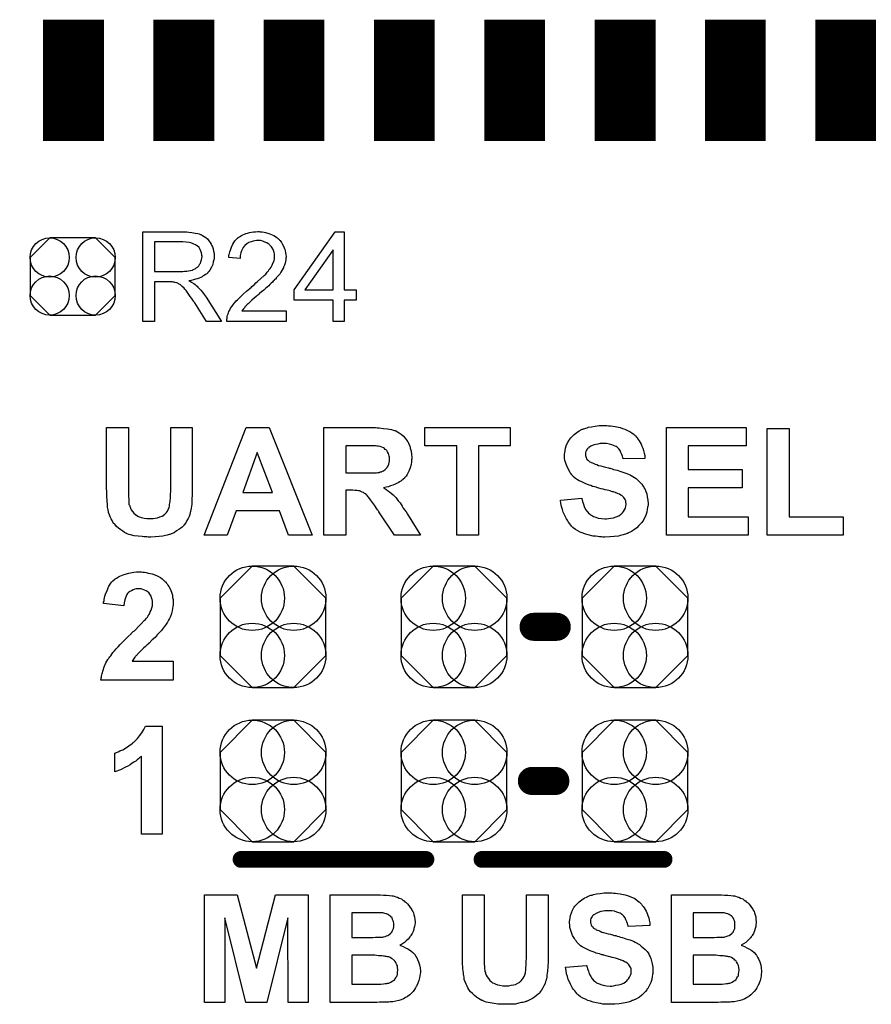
# Model space of a CAD drawing. Extents: x -0.07 to 0.95, y -0.15 to 2.1.
# Tile 16 of 25: x 0.29 to 0.6, y 1.03 to 1.38. Entities that reach past the tile are written whole.
import ezdxf

# ---------------------------------------------------------------- set-up
doc = ezdxf.new("R2010")
doc.units = 0
doc.layers.get('0').update_dxf_attribs({"linetype": 'CONTINUOUS'})
doc.layers.add('gto', color=2, linetype='CONTINUOUS')
doc.layers.add('gts', color=1, linetype='CONTINUOUS')

# ---------------------------------------------------------------- blocks, each defined once
blk = doc.blocks.new('D11')
at = {"const_width": 0.005}
blk.add_lwpolyline([(-0.0025, 0, 1), (0.0025, 0, 1)], format="xyb", close=True, dxfattribs=at)
blk = doc.blocks.new('D12')
at = {"const_width": 0.003}
blk.add_lwpolyline([(-0.0015, 0, 1), (0.0015, 0, 1)], format="xyb", close=True, dxfattribs=at)
blk = doc.blocks.new('D172')
blk.add_lwpolyline([(-0.0152, 0.0068), (-0.0152, -0.0068), (-0.0082, -0.0138), (0.0082, -0.0138), (0.0152, -0.0068), (0.0152, 0.0068), (0.0082, 0.0138), (-0.0082, 0.0138)], close=True)
for centre in [(-0.0082, 0.0068), (0.0082, 0.0068), (-0.0082, -0.0068), (0.0082, -0.0068)]:
    blk.add_circle(centre, 0.007)
blk = doc.blocks.new('D228')
blk.add_lwpolyline([(-0.0189, 0.0102), (-0.0189, -0.0102), (-0.0074, -0.0217), (0.0074, -0.0217), (0.0189, -0.0102), (0.0189, 0.0102), (0.0074, 0.0217), (-0.0074, 0.0217)], close=True)
for centre in [(-0.0074, 0.0102), (0.0074, 0.0102), (-0.0074, -0.0102), (0.0074, -0.0102)]:
    blk.add_circle(centre, 0.0115)
blk = doc.blocks.new('D239')
at = {"const_width": 0.0433}
blk.add_lwpolyline([(-0.01085, 0), (0.01085, 0)], dxfattribs=at)

msp = doc.modelspace()

# ---------------------------------------------------------------- linework, layer by layer
at = {"layer": 'gto', "color": 2}
for points in [[(0.3521, 1.3059), (0.3525, 1.3059), (0.3534, 1.3058), (0.3545, 1.3057), (0.3556, 1.3055), (0.3566, 1.3053), (0.3571, 1.3052), (0.3575, 1.305), (0.3576, 1.305), (0.3576, 1.305), (0.3579, 1.3049), (0.3583, 1.3047), (0.3588, 1.3043), (0.3594, 1.3039), (0.36, 1.3034), (0.3605, 1.3027), (0.3611, 1.302), (0.3611, 1.3019), (0.3611, 1.3019), (0.3613, 1.3016), (0.3615, 1.3012), (0.3618, 1.3006), (0.362, 1.2999), (0.3622, 1.299), (0.3624, 1.2982), (0.3624, 1.2972), (0.3624, 1.2971), (0.3624, 1.297), (0.3624, 1.2969), (0.3624, 1.2966), (0.3624, 1.2963), (0.3623, 1.296), (0.3621, 1.2952), (0.3619, 1.2943), (0.3615, 1.2933), (0.3609, 1.2923), (0.3606, 1.2919), (0.3602, 1.2914), (0.3601, 1.2914), (0.3601, 1.2913), (0.36, 1.2912), (0.3598, 1.291), (0.3595, 1.2909), (0.3593, 1.2907), (0.3589, 1.2904), (0.3585, 1.2902), (0.3581, 1.2899), (0.3576, 1.2897), (0.357, 1.2894), (0.3564, 1.2892), (0.3557, 1.289), (0.355, 1.2888), (0.3542, 1.2886), (0.3534, 1.2885), (0.3535, 1.2885), (0.3537, 1.2884), (0.354, 1.2882), (0.3543, 1.288), (0.3552, 1.2875), (0.3556, 1.2872), (0.3559, 1.2869), (0.356, 1.2868), (0.3563, 1.2866), (0.3566, 1.2862), (0.3571, 1.2857), (0.3576, 1.2851), (0.3582, 1.2844), (0.3588, 1.2836), (0.3595, 1.2826), (0.365, 1.2739), (0.3597, 1.2739), (0.3555, 1.2806), (0.3555, 1.2806), (0.3554, 1.2807), (0.3553, 1.2809), (0.3552, 1.2811), (0.3548, 1.2816), (0.3544, 1.2822), (0.3539, 1.2829), (0.3534, 1.2836), (0.3529, 1.2843), (0.3524, 1.285), (0.3524, 1.285), (0.3522, 1.2852), (0.352, 1.2855), (0.3517, 1.2858), (0.351, 1.2865), (0.3506, 1.2868), (0.3503, 1.2871), (0.3502, 1.2872), (0.3501, 1.2872), (0.3499, 1.2873), (0.3497, 1.2874), (0.3494, 1.2876), (0.3491, 1.2877), (0.3483, 1.2879), (0.3483, 1.2879), (0.3482, 1.288), (0.348, 1.288), (0.3478, 1.288), (0.3474, 1.2881), (0.3471, 1.2881), (0.3466, 1.2881), (0.3411, 1.2881), (0.3411, 1.2739), (0.3369, 1.2739), (0.3369, 1.3059), (0.3517, 1.3059), (0.3521, 1.3059)], [(0.3788, 1.306), (0.3792, 1.306), (0.3796, 1.3059), (0.3802, 1.3058), (0.3807, 1.3057), (0.3819, 1.3054), (0.3831, 1.3049), (0.3837, 1.3047), (0.3843, 1.3043), (0.3848, 1.3039), (0.3853, 1.3035), (0.3854, 1.3034), (0.3855, 1.3034), (0.3856, 1.3032), (0.3857, 1.303), (0.386, 1.3028), (0.3862, 1.3025), (0.3864, 1.3021), (0.3867, 1.3017), (0.3872, 1.3008), (0.3876, 1.2997), (0.3878, 1.2992), (0.3879, 1.2985), (0.388, 1.2979), (0.3881, 1.2972), (0.3881, 1.2971), (0.3881, 1.2969), (0.388, 1.2965), (0.388, 1.296), (0.3879, 1.2954), (0.3877, 1.2948), (0.3875, 1.2941), (0.3872, 1.2934), (0.3872, 1.2933), (0.3871, 1.2931), (0.3869, 1.2927), (0.3866, 1.2922), (0.3862, 1.2916), (0.3858, 1.2909), (0.3852, 1.2903), (0.3846, 1.2895), (0.3845, 1.2894), (0.3843, 1.2891), (0.384, 1.2889), (0.3838, 1.2886), (0.3835, 1.2884), (0.3832, 1.288), (0.3828, 1.2876), (0.3823, 1.2872), (0.3819, 1.2867), (0.3813, 1.2862), (0.3807, 1.2857), (0.3801, 1.2851), (0.3793, 1.2845), (0.3786, 1.2839), (0.3785, 1.2838), (0.3784, 1.2837), (0.3783, 1.2836), (0.378, 1.2834), (0.3777, 1.2831), (0.3774, 1.2829), (0.3767, 1.2823), (0.3759, 1.2816), (0.3752, 1.2809), (0.3745, 1.2803), (0.3742, 1.28), (0.374, 1.2798), (0.374, 1.2798), (0.3738, 1.2796), (0.3736, 1.2794), (0.3734, 1.2792), (0.3732, 1.2788), (0.3729, 1.2785), (0.3723, 1.2777), (0.3881, 1.2777), (0.3881, 1.2739), (0.3669, 1.2739), (0.3669, 1.274), (0.3669, 1.2742), (0.3669, 1.2745), (0.3669, 1.2748), (0.367, 1.2752), (0.3671, 1.2757), (0.3672, 1.2762), (0.3674, 1.2767), (0.3674, 1.2767), (0.3674, 1.2768), (0.3675, 1.277), (0.3677, 1.2775), (0.368, 1.278), (0.3683, 1.2787), (0.3688, 1.2794), (0.3693, 1.2801), (0.3699, 1.2809), (0.3699, 1.281), (0.37, 1.281), (0.3703, 1.2813), (0.3707, 1.2817), (0.3713, 1.2823), (0.372, 1.283), (0.3729, 1.2838), (0.3739, 1.2848), (0.3751, 1.2857), (0.3751, 1.2858), (0.3753, 1.2859), (0.3756, 1.2861), (0.3759, 1.2864), (0.3763, 1.2868), (0.3768, 1.2872), (0.3773, 1.2877), (0.3779, 1.2882), (0.3791, 1.2893), (0.3802, 1.2904), (0.3808, 1.2909), (0.3813, 1.2915), (0.3818, 1.292), (0.3821, 1.2925), (0.3821, 1.2926), (0.3822, 1.2926), (0.3823, 1.2927), (0.3824, 1.2929), (0.3827, 1.2934), (0.3831, 1.294), (0.3834, 1.2948), (0.3838, 1.2956), (0.3839, 1.2964), (0.384, 1.2973), (0.384, 1.2973), (0.384, 1.2974), (0.384, 1.2976), (0.3839, 1.2981), (0.3838, 1.2986), (0.3836, 1.2993), (0.3833, 1.2999), (0.3829, 1.3006), (0.3823, 1.3012), (0.3822, 1.3013), (0.382, 1.3015), (0.3817, 1.3017), (0.3812, 1.302), (0.3805, 1.3023), (0.3798, 1.3026), (0.3789, 1.3028), (0.3779, 1.3028), (0.3777, 1.3028), (0.3775, 1.3028), (0.3769, 1.3027), (0.3763, 1.3026), (0.3756, 1.3024), (0.3748, 1.3021), (0.3741, 1.3017), (0.3734, 1.3011), (0.3733, 1.301), (0.3731, 1.3008), (0.3728, 1.3004), (0.3725, 1.2999), (0.3722, 1.2992), (0.3719, 1.2984), (0.3717, 1.2975), (0.3717, 1.2964), (0.3676, 1.2968), (0.3676, 1.2969), (0.3677, 1.297), (0.3677, 1.2972), (0.3677, 1.2976), (0.3678, 1.2979), (0.3679, 1.2983), (0.368, 1.2988), (0.3682, 1.2994), (0.3686, 1.3005), (0.3691, 1.3016), (0.3694, 1.3021), (0.3698, 1.3027), (0.3703, 1.3032), (0.3707, 1.3037), (0.3708, 1.3037), (0.3709, 1.3037), (0.371, 1.3039), (0.3712, 1.304), (0.3715, 1.3042), (0.3718, 1.3044), (0.3722, 1.3046), (0.3727, 1.3049), (0.3732, 1.3051), (0.3737, 1.3053), (0.3743, 1.3055), (0.375, 1.3057), (0.3757, 1.3058), (0.3764, 1.306), (0.3772, 1.306), (0.378, 1.3061), (0.3785, 1.3061), (0.3788, 1.306)], [(0.4088, 1.2852), (0.4131, 1.2852), (0.4131, 1.2816), (0.4088, 1.2816), (0.4088, 1.2739), (0.4049, 1.2739), (0.4049, 1.2816), (0.391, 1.2816), (0.391, 1.2852), (0.4056, 1.3059), (0.4088, 1.3059), (0.4088, 1.2852)], [(0.3512, 1.3024), (0.3411, 1.3024), (0.3411, 1.2918), (0.3506, 1.2918), (0.3512, 1.2918), (0.3518, 1.2919), (0.3526, 1.2919), (0.3533, 1.292), (0.354, 1.2921), (0.3547, 1.2923), (0.3548, 1.2924), (0.355, 1.2925), (0.3553, 1.2926), (0.3556, 1.2928), (0.356, 1.2931), (0.3565, 1.2934), (0.3569, 1.2938), (0.3572, 1.2943), (0.3572, 1.2943), (0.3573, 1.2945), (0.3575, 1.2948), (0.3577, 1.2952), (0.3578, 1.2956), (0.3579, 1.296), (0.358, 1.2966), (0.3581, 1.2971), (0.3581, 1.2972), (0.3581, 1.2972), (0.358, 1.2975), (0.358, 1.2979), (0.3579, 1.2985), (0.3577, 1.299), (0.3574, 1.2997), (0.357, 1.3003), (0.3564, 1.3009), (0.3563, 1.3009), (0.3561, 1.3011), (0.3557, 1.3013), (0.3551, 1.3016), (0.3544, 1.3019), (0.3535, 1.3021), (0.3524, 1.3023), (0.3512, 1.3024)], [(0.4049, 1.2995), (0.3948, 1.2852), (0.4049, 1.2852), (0.4049, 1.2995)], [(0.5026, 1.2368), (0.5032, 1.2367), (0.5039, 1.2367), (0.5047, 1.2366), (0.5055, 1.2365), (0.5073, 1.2361), (0.5081, 1.2358), (0.509, 1.2355), (0.5099, 1.2351), (0.5108, 1.2347), (0.5115, 1.2342), (0.5123, 1.2336), (0.5123, 1.2336), (0.5124, 1.2335), (0.5126, 1.2333), (0.5128, 1.2331), (0.5131, 1.2327), (0.5134, 1.2324), (0.5138, 1.2319), (0.5141, 1.2314), (0.5145, 1.2308), (0.5148, 1.2302), (0.5151, 1.2295), (0.5154, 1.2287), (0.5157, 1.2279), (0.5159, 1.227), (0.5161, 1.2261), (0.5161, 1.2251), (0.5084, 1.2249), (0.5084, 1.2249), (0.5084, 1.225), (0.5083, 1.2254), (0.5081, 1.2259), (0.5079, 1.2265), (0.5076, 1.2272), (0.5073, 1.2279), (0.5068, 1.2285), (0.5062, 1.2291), (0.5062, 1.2291), (0.5059, 1.2293), (0.5055, 1.2295), (0.505, 1.2297), (0.5043, 1.23), (0.5035, 1.2302), (0.5025, 1.2304), (0.5013, 1.2304), (0.5008, 1.2304), (0.5002, 1.2304), (0.4994, 1.2302), (0.4986, 1.2301), (0.4977, 1.2298), (0.4969, 1.2295), (0.4961, 1.229), (0.4961, 1.2289), (0.4959, 1.2288), (0.4957, 1.2286), (0.4955, 1.2284), (0.4953, 1.228), (0.4951, 1.2276), (0.4949, 1.2271), (0.4949, 1.2266), (0.4949, 1.2265), (0.4949, 1.2264), (0.4949, 1.2261), (0.4951, 1.2258), (0.4952, 1.2254), (0.4953, 1.225), (0.4956, 1.2246), (0.496, 1.2243), (0.4961, 1.2242), (0.4963, 1.224), (0.4965, 1.2239), (0.4968, 1.2238), (0.497, 1.2236), (0.4974, 1.2235), (0.4979, 1.2233), (0.4984, 1.2231), (0.499, 1.2229), (0.4996, 1.2226), (0.5004, 1.2224), (0.5012, 1.2222), (0.5021, 1.222), (0.5031, 1.2217), (0.5032, 1.2217), (0.5034, 1.2216), (0.5037, 1.2216), (0.504, 1.2215), (0.5045, 1.2214), (0.505, 1.2212), (0.5057, 1.221), (0.5063, 1.2209), (0.5076, 1.2204), (0.509, 1.22), (0.5103, 1.2195), (0.5109, 1.2192), (0.5114, 1.2189), (0.5115, 1.2189), (0.5115, 1.2189), (0.5119, 1.2186), (0.5124, 1.2183), (0.513, 1.2179), (0.5136, 1.2173), (0.5144, 1.2166), (0.5151, 1.2159), (0.5157, 1.215), (0.5158, 1.2149), (0.5159, 1.2145), (0.5162, 1.214), (0.5165, 1.2133), (0.5168, 1.2124), (0.517, 1.2114), (0.5172, 1.2102), (0.5173, 1.2089), (0.5173, 1.2088), (0.5173, 1.2087), (0.5173, 1.2085), (0.5173, 1.2083), (0.5172, 1.208), (0.5171, 1.2077), (0.517, 1.2069), (0.5168, 1.2059), (0.5165, 1.2048), (0.516, 1.2038), (0.5154, 1.2027), (0.5154, 1.2026), (0.5153, 1.2026), (0.515, 1.2022), (0.5146, 1.2017), (0.514, 1.2011), (0.5133, 1.2003), (0.5124, 1.1997), (0.5114, 1.199), (0.5101, 1.1984), (0.5101, 1.1984), (0.51, 1.1983), (0.5098, 1.1983), (0.5095, 1.1982), (0.5092, 1.1981), (0.5088, 1.1979), (0.5084, 1.1978), (0.5079, 1.1977), (0.5073, 1.1976), (0.5067, 1.1974), (0.5052, 1.1972), (0.5036, 1.1971), (0.5018, 1.197), (0.5011, 1.197), (0.5006, 1.1971), (0.5, 1.1971), (0.4993, 1.1972), (0.4985, 1.1973), (0.4977, 1.1974), (0.4959, 1.1978), (0.4949, 1.1981), (0.4941, 1.1984), (0.4931, 1.1988), (0.4922, 1.1992), (0.4914, 1.1997), (0.4906, 1.2003), (0.4906, 1.2004), (0.4904, 1.2005), (0.4902, 1.2007), (0.49, 1.2009), (0.4897, 1.2013), (0.4893, 1.2018), (0.4889, 1.2023), (0.4886, 1.2028), (0.4882, 1.2035), (0.4878, 1.2042), (0.4874, 1.205), (0.487, 1.2059), (0.4867, 1.2069), (0.4864, 1.2079), (0.4862, 1.209), (0.486, 1.2102), (0.4936, 1.2109), (0.4936, 1.2109), (0.4936, 1.2108), (0.4936, 1.2105), (0.4937, 1.2103), (0.4939, 1.2097), (0.4942, 1.2088), (0.4945, 1.2079), (0.495, 1.2069), (0.4956, 1.2061), (0.4963, 1.2053), (0.4964, 1.2053), (0.4967, 1.205), (0.4971, 1.2048), (0.4978, 1.2044), (0.4986, 1.2041), (0.4995, 1.2038), (0.5007, 1.2036), (0.5019, 1.2035), (0.5025, 1.2035), (0.5032, 1.2037), (0.504, 1.2038), (0.5049, 1.2039), (0.5059, 1.2042), (0.5068, 1.2046), (0.5075, 1.2051), (0.5076, 1.2052), (0.5079, 1.2054), (0.5081, 1.2057), (0.5085, 1.2062), (0.5089, 1.2067), (0.5092, 1.2074), (0.5094, 1.208), (0.5095, 1.2088), (0.5095, 1.2089), (0.5095, 1.209), (0.5094, 1.2093), (0.5094, 1.2097), (0.5093, 1.21), (0.5091, 1.2104), (0.5089, 1.2108), (0.5086, 1.2112), (0.5086, 1.2112), (0.5085, 1.2113), (0.5083, 1.2115), (0.508, 1.2117), (0.5076, 1.212), (0.5071, 1.2123), (0.5066, 1.2125), (0.5059, 1.2128), (0.5058, 1.2128), (0.5056, 1.2129), (0.5052, 1.213), (0.5049, 1.2132), (0.5046, 1.2132), (0.5042, 1.2133), (0.5038, 1.2135), (0.5033, 1.2136), (0.5027, 1.2138), (0.502, 1.2139), (0.5013, 1.2141), (0.5005, 1.2143), (0.4997, 1.2145), (0.4996, 1.2145), (0.4994, 1.2146), (0.499, 1.2147), (0.4987, 1.2148), (0.4982, 1.215), (0.4975, 1.2151), (0.4969, 1.2154), (0.4962, 1.2156), (0.4948, 1.2161), (0.4934, 1.2168), (0.4927, 1.2171), (0.4921, 1.2175), (0.4914, 1.2179), (0.4909, 1.2183), (0.4909, 1.2184), (0.4908, 1.2185), (0.4906, 1.2186), (0.4904, 1.2189), (0.4901, 1.2192), (0.4898, 1.2196), (0.4895, 1.22), (0.4892, 1.2205), (0.4886, 1.2216), (0.488, 1.223), (0.4878, 1.2237), (0.4876, 1.2244), (0.4875, 1.2252), (0.4874, 1.2261), (0.4874, 1.2261), (0.4874, 1.2262), (0.4874, 1.2264), (0.4874, 1.2266), (0.4876, 1.2271), (0.4877, 1.2279), (0.4878, 1.2287), (0.4881, 1.2296), (0.4885, 1.2306), (0.4891, 1.2316), (0.4891, 1.2316), (0.4891, 1.2317), (0.4894, 1.232), (0.4897, 1.2325), (0.4903, 1.233), (0.4909, 1.2336), (0.4918, 1.2343), (0.4927, 1.2349), (0.4938, 1.2355), (0.4939, 1.2355), (0.494, 1.2355), (0.4942, 1.2356), (0.4944, 1.2357), (0.4947, 1.2358), (0.4951, 1.2359), (0.4955, 1.236), (0.496, 1.2362), (0.4971, 1.2364), (0.4984, 1.2366), (0.4998, 1.2368), (0.5014, 1.2368), (0.5021, 1.2368), (0.5026, 1.2368)], [(0.3546, 1.2159), (0.3546, 1.2158), (0.3546, 1.2156), (0.3546, 1.2152), (0.3546, 1.2148), (0.3546, 1.2142), (0.3546, 1.2135), (0.3546, 1.2128), (0.3546, 1.2121), (0.3545, 1.2105), (0.3544, 1.2088), (0.3543, 1.2081), (0.3542, 1.2074), (0.3541, 1.2067), (0.354, 1.2061), (0.354, 1.206), (0.3539, 1.206), (0.3539, 1.2058), (0.3539, 1.2057), (0.3537, 1.2051), (0.3535, 1.2044), (0.3531, 1.2037), (0.3527, 1.2029), (0.3523, 1.2021), (0.3516, 1.2013), (0.3516, 1.2012), (0.3514, 1.2009), (0.351, 1.2006), (0.3505, 1.2002), (0.3498, 1.1997), (0.349, 1.1992), (0.3481, 1.1986), (0.3471, 1.1982), (0.3471, 1.1982), (0.347, 1.1981), (0.3469, 1.1981), (0.3466, 1.198), (0.3464, 1.1979), (0.346, 1.1978), (0.3456, 1.1977), (0.3451, 1.1976), (0.3441, 1.1974), (0.3428, 1.1972), (0.3414, 1.1971), (0.3398, 1.197), (0.3389, 1.197), (0.3384, 1.1971), (0.3379, 1.1971), (0.3373, 1.1971), (0.3367, 1.1972), (0.3353, 1.1973), (0.3339, 1.1975), (0.3325, 1.1978), (0.3319, 1.198), (0.3314, 1.1982), (0.3313, 1.1982), (0.3313, 1.1983), (0.3309, 1.1984), (0.3304, 1.1987), (0.3298, 1.1991), (0.3291, 1.1996), (0.3283, 1.2002), (0.3276, 1.2008), (0.3269, 1.2016), (0.3268, 1.2017), (0.3266, 1.2019), (0.3263, 1.2023), (0.326, 1.2029), (0.3257, 1.2035), (0.3253, 1.2042), (0.325, 1.205), (0.3247, 1.2058), (0.3247, 1.2059), (0.3247, 1.206), (0.3247, 1.2062), (0.3246, 1.2064), (0.3246, 1.2068), (0.3245, 1.2072), (0.3244, 1.2077), (0.3244, 1.2083), (0.3243, 1.2089), (0.3242, 1.2097), (0.3242, 1.2104), (0.3241, 1.2113), (0.3241, 1.2123), (0.3241, 1.2133), (0.324, 1.2144), (0.324, 1.2156), (0.324, 1.2361), (0.3318, 1.2361), (0.3318, 1.2153), (0.3318, 1.2152), (0.3318, 1.215), (0.3318, 1.2148), (0.3318, 1.2145), (0.3318, 1.214), (0.3318, 1.2136), (0.3318, 1.2126), (0.3318, 1.2115), (0.3319, 1.2104), (0.3319, 1.2099), (0.3319, 1.2095), (0.332, 1.2092), (0.332, 1.2088), (0.332, 1.2087), (0.3322, 1.2084), (0.3323, 1.208), (0.3325, 1.2074), (0.3328, 1.2068), (0.3333, 1.2062), (0.3338, 1.2055), (0.3344, 1.205), (0.3345, 1.2049), (0.3347, 1.2048), (0.3352, 1.2045), (0.3357, 1.2043), (0.3365, 1.204), (0.3374, 1.2038), (0.3384, 1.2037), (0.3395, 1.2036), (0.3401, 1.2036), (0.3406, 1.2037), (0.3414, 1.2038), (0.3422, 1.2039), (0.343, 1.2042), (0.3438, 1.2045), (0.3445, 1.2049), (0.3445, 1.205), (0.3448, 1.2052), (0.345, 1.2054), (0.3454, 1.2058), (0.3457, 1.2063), (0.346, 1.2069), (0.3463, 1.2075), (0.3465, 1.2082), (0.3465, 1.2083), (0.3465, 1.2086), (0.3466, 1.2091), (0.3467, 1.2098), (0.3467, 1.2102), (0.3468, 1.2107), (0.3468, 1.2113), (0.3468, 1.2118), (0.3468, 1.2125), (0.3469, 1.2132), (0.3469, 1.214), (0.3469, 1.2148), (0.3469, 1.2361), (0.3546, 1.2361), (0.3546, 1.2159)], [(0.3974, 1.1977), (0.389, 1.1977), (0.3857, 1.2064), (0.3703, 1.2064), (0.3671, 1.1977), (0.3589, 1.1977), (0.3738, 1.2361), (0.382, 1.2361), (0.3974, 1.1977)], [(0.4194, 1.2361), (0.42, 1.2361), (0.4206, 1.236), (0.4213, 1.236), (0.4228, 1.2358), (0.4243, 1.2357), (0.4257, 1.2354), (0.4263, 1.2352), (0.4268, 1.2351), (0.4269, 1.2351), (0.427, 1.235), (0.4273, 1.2349), (0.4278, 1.2346), (0.4285, 1.2342), (0.4292, 1.2337), (0.4299, 1.2331), (0.4306, 1.2323), (0.4313, 1.2314), (0.4313, 1.2313), (0.4313, 1.2312), (0.4314, 1.2311), (0.4316, 1.2309), (0.4318, 1.2304), (0.4322, 1.2296), (0.4324, 1.2287), (0.4327, 1.2277), (0.4329, 1.2266), (0.433, 1.2254), (0.433, 1.2253), (0.433, 1.2252), (0.433, 1.2249), (0.4329, 1.2246), (0.4329, 1.2243), (0.4329, 1.2239), (0.4327, 1.2229), (0.4324, 1.2217), (0.4319, 1.2205), (0.4313, 1.2193), (0.4309, 1.2188), (0.4304, 1.2182), (0.4304, 1.2181), (0.4303, 1.2181), (0.4302, 1.2179), (0.4299, 1.2178), (0.4297, 1.2175), (0.4294, 1.2173), (0.429, 1.217), (0.4286, 1.2167), (0.4281, 1.2164), (0.4275, 1.2161), (0.4268, 1.2158), (0.4262, 1.2155), (0.4254, 1.2153), (0.4246, 1.215), (0.4238, 1.2148), (0.4228, 1.2146), (0.4229, 1.2146), (0.423, 1.2146), (0.4233, 1.2144), (0.4237, 1.2141), (0.4243, 1.2137), (0.425, 1.2132), (0.4256, 1.2127), (0.4263, 1.2121), (0.427, 1.2114), (0.427, 1.2114), (0.4273, 1.2111), (0.4276, 1.2107), (0.4281, 1.21), (0.4288, 1.2092), (0.4291, 1.2086), (0.4295, 1.208), (0.4299, 1.2074), (0.4304, 1.2068), (0.4309, 1.206), (0.4314, 1.2052), (0.4361, 1.1977), (0.4268, 1.1977), (0.4212, 1.206), (0.4212, 1.2061), (0.4211, 1.2063), (0.421, 1.2065), (0.4207, 1.2068), (0.4205, 1.2071), (0.4202, 1.2075), (0.4196, 1.2084), (0.4189, 1.2094), (0.4182, 1.2103), (0.4176, 1.2112), (0.4174, 1.2114), (0.4171, 1.2117), (0.4171, 1.2118), (0.417, 1.2119), (0.4167, 1.2121), (0.4165, 1.2124), (0.4161, 1.2126), (0.4157, 1.2129), (0.4152, 1.2131), (0.4148, 1.2133), (0.4147, 1.2133), (0.4146, 1.2134), (0.4143, 1.2135), (0.4139, 1.2135), (0.4133, 1.2136), (0.4126, 1.2137), (0.4119, 1.2138), (0.4094, 1.2138), (0.4094, 1.1977), (0.4016, 1.1977), (0.4016, 1.2361), (0.4189, 1.2361), (0.4194, 1.2361)], [(0.4681, 1.2296), (0.4568, 1.2296), (0.4568, 1.1977), (0.449, 1.1977), (0.449, 1.2296), (0.4376, 1.2296), (0.4376, 1.2361), (0.4681, 1.2361), (0.4681, 1.2296)], [(0.5523, 1.2296), (0.5316, 1.2296), (0.5316, 1.2211), (0.5509, 1.2211), (0.5509, 1.2146), (0.5316, 1.2146), (0.5316, 1.2042), (0.553, 1.2042), (0.553, 1.1977), (0.5239, 1.1977), (0.5239, 1.2361), (0.5523, 1.2361), (0.5523, 1.2296)], [(0.5676, 1.2042), (0.5869, 1.2042), (0.5869, 1.1977), (0.5598, 1.1977), (0.5598, 1.2358), (0.5676, 1.2358), (0.5676, 1.2042)], [(0.3778, 1.2272), (0.3726, 1.2129), (0.3832, 1.2129), (0.3778, 1.2272)], [(0.4182, 1.2296), (0.4094, 1.2296), (0.4094, 1.2199), (0.4169, 1.2199), (0.418, 1.2199), (0.4192, 1.22), (0.4203, 1.22), (0.4208, 1.2201), (0.4213, 1.2201), (0.4217, 1.2203), (0.422, 1.2203), (0.4221, 1.2203), (0.4222, 1.2204), (0.4225, 1.2205), (0.4228, 1.2207), (0.4235, 1.2212), (0.4238, 1.2215), (0.4242, 1.2219), (0.4242, 1.222), (0.4243, 1.2221), (0.4245, 1.2224), (0.4246, 1.2227), (0.4247, 1.2231), (0.4249, 1.2236), (0.425, 1.2242), (0.425, 1.2248), (0.425, 1.2249), (0.425, 1.2251), (0.425, 1.2255), (0.4249, 1.2259), (0.4247, 1.2264), (0.4246, 1.2269), (0.4243, 1.2275), (0.424, 1.2279), (0.4239, 1.228), (0.4238, 1.2281), (0.4235, 1.2283), (0.4232, 1.2286), (0.4228, 1.2289), (0.4223, 1.2291), (0.4217, 1.2293), (0.421, 1.2295), (0.421, 1.2295), (0.4208, 1.2295), (0.4205, 1.2295), (0.42, 1.2296), (0.4187, 1.2296), (0.4182, 1.2296)], [(0.3365, 1.1846), (0.337, 1.1845), (0.3376, 1.1845), (0.3382, 1.1844), (0.3389, 1.1842), (0.3403, 1.1839), (0.3418, 1.1833), (0.3425, 1.183), (0.3432, 1.1826), (0.3439, 1.1821), (0.3445, 1.1815), (0.3446, 1.1815), (0.3447, 1.1814), (0.3448, 1.1812), (0.345, 1.181), (0.3453, 1.1807), (0.3456, 1.1803), (0.3459, 1.1799), (0.3462, 1.1794), (0.3468, 1.1783), (0.3473, 1.177), (0.3475, 1.1763), (0.3476, 1.1755), (0.3478, 1.1747), (0.3478, 1.1739), (0.3478, 1.1738), (0.3478, 1.1734), (0.3478, 1.1729), (0.3477, 1.1723), (0.3476, 1.1715), (0.3474, 1.1707), (0.3472, 1.1698), (0.3469, 1.1689), (0.3468, 1.1688), (0.3467, 1.1685), (0.3465, 1.168), (0.3461, 1.1674), (0.3458, 1.1667), (0.3453, 1.1659), (0.3446, 1.165), (0.3439, 1.164), (0.3439, 1.164), (0.3436, 1.1637), (0.3433, 1.1633), (0.3428, 1.1628), (0.3421, 1.1621), (0.3413, 1.1612), (0.3403, 1.1603), (0.3391, 1.1591), (0.339, 1.159), (0.3389, 1.159), (0.3388, 1.1588), (0.3385, 1.1586), (0.3379, 1.158), (0.3372, 1.1574), (0.3365, 1.1567), (0.3358, 1.1559), (0.3351, 1.1553), (0.3349, 1.155), (0.3347, 1.1548), (0.3346, 1.1548), (0.3345, 1.1547), (0.3343, 1.1544), (0.3341, 1.1542), (0.3336, 1.1535), (0.3332, 1.1528), (0.3478, 1.1528), (0.3478, 1.146), (0.322, 1.146), (0.322, 1.1461), (0.322, 1.1462), (0.3221, 1.1464), (0.3221, 1.1467), (0.3222, 1.147), (0.3222, 1.1474), (0.3224, 1.1484), (0.3228, 1.1495), (0.3232, 1.1507), (0.3238, 1.1521), (0.3245, 1.1533), (0.3245, 1.1534), (0.3246, 1.1535), (0.3247, 1.1537), (0.3249, 1.1539), (0.3252, 1.1543), (0.3255, 1.1547), (0.3259, 1.1552), (0.3263, 1.1558), (0.3268, 1.1564), (0.3274, 1.1571), (0.3281, 1.1579), (0.3289, 1.1587), (0.3297, 1.1595), (0.3307, 1.1605), (0.3317, 1.1615), (0.3328, 1.1625), (0.3328, 1.1626), (0.333, 1.1628), (0.3332, 1.163), (0.3335, 1.1633), (0.334, 1.1636), (0.3344, 1.1641), (0.3354, 1.1651), (0.3364, 1.1661), (0.3374, 1.1672), (0.3379, 1.1676), (0.3383, 1.1681), (0.3386, 1.1685), (0.3389, 1.1689), (0.3389, 1.169), (0.3391, 1.1693), (0.3394, 1.1697), (0.3396, 1.1703), (0.3399, 1.171), (0.3402, 1.1718), (0.3404, 1.1725), (0.3404, 1.1734), (0.3404, 1.1734), (0.3404, 1.1735), (0.3404, 1.1738), (0.3404, 1.1742), (0.3403, 1.1748), (0.3401, 1.1754), (0.3399, 1.176), (0.3395, 1.1766), (0.3391, 1.1772), (0.339, 1.1772), (0.3389, 1.1774), (0.3385, 1.1776), (0.3382, 1.1779), (0.3376, 1.1781), (0.337, 1.1783), (0.3363, 1.1785), (0.3354, 1.1785), (0.335, 1.1785), (0.3346, 1.1785), (0.3341, 1.1784), (0.3335, 1.1782), (0.3329, 1.1779), (0.3323, 1.1776), (0.3317, 1.1771), (0.3317, 1.1771), (0.3315, 1.1769), (0.3313, 1.1765), (0.331, 1.176), (0.3308, 1.1754), (0.3305, 1.1746), (0.3303, 1.1736), (0.3302, 1.1725), (0.3229, 1.1733), (0.3229, 1.1733), (0.3229, 1.1735), (0.3229, 1.1738), (0.3231, 1.1742), (0.3231, 1.1747), (0.3233, 1.1753), (0.3234, 1.1759), (0.3236, 1.1766), (0.3242, 1.178), (0.3248, 1.1795), (0.3253, 1.1802), (0.3258, 1.1809), (0.3263, 1.1814), (0.3269, 1.182), (0.327, 1.182), (0.3271, 1.1821), (0.3273, 1.1822), (0.3275, 1.1824), (0.3279, 1.1826), (0.3283, 1.1828), (0.3288, 1.1831), (0.3293, 1.1833), (0.3299, 1.1836), (0.3306, 1.1838), (0.332, 1.1842), (0.3338, 1.1845), (0.3347, 1.1846), (0.3356, 1.1846), (0.3362, 1.1846), (0.3365, 1.1846)], [(0.3439, 1.091), (0.3365, 1.091), (0.3365, 1.1188), (0.3364, 1.1187), (0.3363, 1.1186), (0.3361, 1.1185), (0.3358, 1.1182), (0.3354, 1.1179), (0.3349, 1.1175), (0.3344, 1.1171), (0.3338, 1.1167), (0.3331, 1.1163), (0.3324, 1.1158), (0.3316, 1.1153), (0.3308, 1.1149), (0.329, 1.114), (0.327, 1.1133), (0.327, 1.1199), (0.3271, 1.1199), (0.3271, 1.12), (0.3273, 1.12), (0.3275, 1.1201), (0.3281, 1.1204), (0.3288, 1.1207), (0.3298, 1.1211), (0.3308, 1.1217), (0.332, 1.1225), (0.3332, 1.1234), (0.3333, 1.1235), (0.3334, 1.1235), (0.3335, 1.1237), (0.3338, 1.1239), (0.3344, 1.1245), (0.335, 1.1252), (0.3358, 1.1261), (0.3366, 1.1272), (0.3373, 1.1284), (0.3379, 1.1296), (0.3439, 1.1296), (0.3439, 1.091)], [(0.396, 1.031), (0.3888, 1.031), (0.3887, 1.0612), (0.3812, 1.031), (0.3737, 1.031), (0.3662, 1.0612), (0.3662, 1.031), (0.359, 1.031), (0.359, 1.0694), (0.3706, 1.0694), (0.3775, 1.0432), (0.3843, 1.0694), (0.396, 1.0694), (0.396, 1.031)], [(0.4217, 1.0694), (0.4228, 1.0693), (0.4239, 1.0692), (0.425, 1.0691), (0.4259, 1.069), (0.426, 1.069), (0.4263, 1.069), (0.4267, 1.0689), (0.4273, 1.0687), (0.4279, 1.0685), (0.4285, 1.0682), (0.4293, 1.0679), (0.4299, 1.0674), (0.43, 1.0674), (0.4302, 1.0672), (0.4305, 1.0669), (0.431, 1.0666), (0.4314, 1.0661), (0.4319, 1.0655), (0.4324, 1.0649), (0.4329, 1.0642), (0.4329, 1.0641), (0.433, 1.0639), (0.4333, 1.0634), (0.4335, 1.0629), (0.4337, 1.0622), (0.4339, 1.0615), (0.434, 1.0606), (0.4341, 1.0597), (0.4341, 1.0596), (0.4341, 1.0596), (0.4341, 1.0592), (0.434, 1.0588), (0.4339, 1.0581), (0.4337, 1.0573), (0.4335, 1.0565), (0.4331, 1.0556), (0.4326, 1.0548), (0.4325, 1.0546), (0.4323, 1.0544), (0.432, 1.054), (0.4316, 1.0535), (0.431, 1.053), (0.4304, 1.0524), (0.4296, 1.0519), (0.4287, 1.0514), (0.4288, 1.0514), (0.4289, 1.0513), (0.429, 1.0513), (0.4293, 1.0512), (0.4299, 1.0509), (0.4307, 1.0505), (0.4315, 1.0501), (0.4325, 1.0495), (0.4333, 1.0488), (0.4341, 1.0479), (0.4341, 1.0478), (0.4344, 1.0474), (0.4347, 1.0469), (0.435, 1.0463), (0.4354, 1.0454), (0.4357, 1.0444), (0.4359, 1.0433), (0.436, 1.0421), (0.436, 1.042), (0.436, 1.042), (0.436, 1.0417), (0.4359, 1.0412), (0.4358, 1.0405), (0.4357, 1.0397), (0.4355, 1.0388), (0.4351, 1.0379), (0.4348, 1.037), (0.4347, 1.0369), (0.4345, 1.0366), (0.4343, 1.0362), (0.4339, 1.0356), (0.4334, 1.0349), (0.4328, 1.0343), (0.4322, 1.0337), (0.4314, 1.0331), (0.4313, 1.033), (0.431, 1.0328), (0.4306, 1.0326), (0.43, 1.0323), (0.4292, 1.0319), (0.4283, 1.0317), (0.4273, 1.0314), (0.4262, 1.0312), (0.426, 1.0312), (0.4258, 1.0312), (0.4252, 1.0312), (0.4248, 1.0311), (0.4238, 1.0311), (0.4231, 1.0311), (0.4214, 1.0311), (0.4205, 1.031), (0.4038, 1.031), (0.4038, 1.0694), (0.4207, 1.0694), (0.4217, 1.0694)], [(0.4816, 1.0491), (0.4816, 1.0491), (0.4816, 1.0489), (0.4816, 1.0485), (0.4816, 1.048), (0.4816, 1.0475), (0.4816, 1.0468), (0.4816, 1.0461), (0.4816, 1.0454), (0.4815, 1.0438), (0.4814, 1.0421), (0.4813, 1.0414), (0.4812, 1.0407), (0.4811, 1.04), (0.481, 1.0394), (0.481, 1.0393), (0.4809, 1.0393), (0.4809, 1.0391), (0.4809, 1.0389), (0.4807, 1.0384), (0.4805, 1.0377), (0.4801, 1.0369), (0.4797, 1.0362), (0.4793, 1.0353), (0.4786, 1.0346), (0.4786, 1.0344), (0.4784, 1.0342), (0.478, 1.0339), (0.4775, 1.0334), (0.4768, 1.0329), (0.476, 1.0324), (0.4751, 1.0319), (0.4741, 1.0314), (0.4741, 1.0314), (0.474, 1.0314), (0.4739, 1.0313), (0.4736, 1.0313), (0.4734, 1.0312), (0.473, 1.0311), (0.4726, 1.0309), (0.4721, 1.0309), (0.4711, 1.0307), (0.4698, 1.0304), (0.4684, 1.0303), (0.4668, 1.0303), (0.4659, 1.0303), (0.4654, 1.0303), (0.4649, 1.0303), (0.4643, 1.0304), (0.4637, 1.0304), (0.4623, 1.0306), (0.4609, 1.0308), (0.4595, 1.0311), (0.4589, 1.0313), (0.4584, 1.0315), (0.4583, 1.0315), (0.4583, 1.0316), (0.4579, 1.0317), (0.4574, 1.032), (0.4568, 1.0324), (0.4561, 1.0329), (0.4553, 1.0334), (0.4546, 1.0341), (0.4539, 1.0348), (0.4538, 1.0349), (0.4536, 1.0352), (0.4533, 1.0356), (0.453, 1.0362), (0.4527, 1.0368), (0.4523, 1.0375), (0.452, 1.0383), (0.4517, 1.0391), (0.4517, 1.0392), (0.4517, 1.0393), (0.4517, 1.0394), (0.4516, 1.0397), (0.4516, 1.04), (0.4515, 1.0405), (0.4514, 1.041), (0.4514, 1.0415), (0.4513, 1.0422), (0.4512, 1.0429), (0.4512, 1.0437), (0.4511, 1.0446), (0.4511, 1.0455), (0.4511, 1.0466), (0.451, 1.0477), (0.451, 1.0489), (0.451, 1.0694), (0.4588, 1.0694), (0.4588, 1.0485), (0.4588, 1.0485), (0.4588, 1.0483), (0.4588, 1.0481), (0.4588, 1.0478), (0.4588, 1.0473), (0.4588, 1.0469), (0.4588, 1.0459), (0.4588, 1.0448), (0.4589, 1.0437), (0.4589, 1.0432), (0.4589, 1.0428), (0.459, 1.0424), (0.459, 1.0421), (0.459, 1.042), (0.4592, 1.0417), (0.4593, 1.0413), (0.4595, 1.0407), (0.4598, 1.0401), (0.4603, 1.0395), (0.4608, 1.0388), (0.4614, 1.0383), (0.4615, 1.0382), (0.4617, 1.038), (0.4622, 1.0378), (0.4627, 1.0376), (0.4635, 1.0373), (0.4644, 1.0371), (0.4654, 1.0369), (0.4665, 1.0369), (0.4671, 1.0369), (0.4676, 1.0369), (0.4684, 1.0371), (0.4692, 1.0372), (0.47, 1.0374), (0.4708, 1.0378), (0.4715, 1.0382), (0.4715, 1.0383), (0.4718, 1.0384), (0.472, 1.0387), (0.4724, 1.0391), (0.4727, 1.0396), (0.473, 1.0402), (0.4733, 1.0408), (0.4735, 1.0415), (0.4735, 1.0416), (0.4735, 1.0419), (0.4736, 1.0424), (0.4737, 1.043), (0.4737, 1.0435), (0.4738, 1.044), (0.4738, 1.0445), (0.4738, 1.0451), (0.4738, 1.0458), (0.4739, 1.0465), (0.4739, 1.0473), (0.4739, 1.0481), (0.4739, 1.0694), (0.4816, 1.0694), (0.4816, 1.0491)], [(0.5044, 1.0701), (0.505, 1.07), (0.5057, 1.07), (0.5064, 1.0698), (0.5073, 1.0697), (0.5091, 1.0694), (0.5099, 1.0691), (0.5108, 1.0688), (0.5117, 1.0684), (0.5125, 1.068), (0.5133, 1.0675), (0.514, 1.0669), (0.5141, 1.0669), (0.5142, 1.0667), (0.5144, 1.0666), (0.5146, 1.0664), (0.5149, 1.066), (0.5152, 1.0656), (0.5155, 1.0652), (0.5159, 1.0647), (0.5163, 1.0641), (0.5166, 1.0635), (0.5169, 1.0627), (0.5172, 1.062), (0.5175, 1.0612), (0.5177, 1.0603), (0.5179, 1.0594), (0.5179, 1.0584), (0.5102, 1.0581), (0.5102, 1.0582), (0.5102, 1.0583), (0.5101, 1.0586), (0.5099, 1.0591), (0.5097, 1.0597), (0.5094, 1.0605), (0.5091, 1.0611), (0.5086, 1.0618), (0.508, 1.0624), (0.5079, 1.0624), (0.5077, 1.0626), (0.5073, 1.0628), (0.5068, 1.063), (0.5061, 1.0632), (0.5053, 1.0635), (0.5043, 1.0636), (0.5031, 1.0637), (0.5026, 1.0637), (0.5019, 1.0636), (0.5012, 1.0635), (0.5004, 1.0634), (0.4995, 1.0631), (0.4987, 1.0627), (0.4979, 1.0622), (0.4978, 1.0622), (0.4977, 1.0621), (0.4975, 1.0619), (0.4973, 1.0616), (0.4971, 1.0613), (0.4968, 1.0609), (0.4967, 1.0604), (0.4967, 1.0599), (0.4967, 1.0598), (0.4967, 1.0596), (0.4967, 1.0594), (0.4968, 1.0591), (0.497, 1.0587), (0.4971, 1.0583), (0.4974, 1.0579), (0.4978, 1.0575), (0.4978, 1.0575), (0.4981, 1.0573), (0.4983, 1.0572), (0.4986, 1.0571), (0.4988, 1.0569), (0.4992, 1.0568), (0.4997, 1.0566), (0.5002, 1.0564), (0.5008, 1.0561), (0.5014, 1.0559), (0.5022, 1.0557), (0.503, 1.0555), (0.5039, 1.0553), (0.5049, 1.055), (0.5049, 1.055), (0.5052, 1.0549), (0.5054, 1.0549), (0.5058, 1.0548), (0.5063, 1.0546), (0.5068, 1.0545), (0.5074, 1.0543), (0.5081, 1.0541), (0.5094, 1.0537), (0.5108, 1.0533), (0.5121, 1.0528), (0.5127, 1.0525), (0.5132, 1.0522), (0.5133, 1.0522), (0.5133, 1.0521), (0.5137, 1.0519), (0.5142, 1.0516), (0.5148, 1.0511), (0.5154, 1.0506), (0.5162, 1.0499), (0.5169, 1.0491), (0.5175, 1.0483), (0.5175, 1.0481), (0.5177, 1.0478), (0.518, 1.0473), (0.5183, 1.0466), (0.5185, 1.0457), (0.5188, 1.0447), (0.519, 1.0435), (0.519, 1.0422), (0.519, 1.0421), (0.519, 1.042), (0.519, 1.0418), (0.519, 1.0416), (0.519, 1.0413), (0.5189, 1.0409), (0.5188, 1.0402), (0.5186, 1.0392), (0.5183, 1.0381), (0.5178, 1.0371), (0.5172, 1.0359), (0.5172, 1.0359), (0.517, 1.0358), (0.5168, 1.0355), (0.5164, 1.0349), (0.5158, 1.0343), (0.5151, 1.0336), (0.5142, 1.0329), (0.5132, 1.0323), (0.5119, 1.0317), (0.5119, 1.0317), (0.5118, 1.0316), (0.5116, 1.0316), (0.5113, 1.0314), (0.511, 1.0313), (0.5106, 1.0312), (0.5102, 1.0311), (0.5097, 1.031), (0.5091, 1.0308), (0.5084, 1.0307), (0.507, 1.0305), (0.5054, 1.0303), (0.5036, 1.0303), (0.5029, 1.0303), (0.5024, 1.0303), (0.5018, 1.0304), (0.5011, 1.0304), (0.5003, 1.0306), (0.4995, 1.0307), (0.4977, 1.0311), (0.4967, 1.0314), (0.4958, 1.0317), (0.4949, 1.0321), (0.494, 1.0325), (0.4932, 1.033), (0.4924, 1.0336), (0.4923, 1.0337), (0.4922, 1.0338), (0.492, 1.0339), (0.4918, 1.0342), (0.4915, 1.0346), (0.4911, 1.0351), (0.4907, 1.0356), (0.4903, 1.0361), (0.49, 1.0368), (0.4896, 1.0375), (0.4892, 1.0383), (0.4888, 1.0392), (0.4885, 1.0402), (0.4882, 1.0412), (0.488, 1.0423), (0.4878, 1.0435), (0.4953, 1.0442), (0.4953, 1.0442), (0.4954, 1.044), (0.4954, 1.0438), (0.4955, 1.0436), (0.4957, 1.0429), (0.496, 1.0421), (0.4963, 1.0412), (0.4968, 1.0402), (0.4973, 1.0394), (0.4981, 1.0386), (0.4982, 1.0385), (0.4985, 1.0383), (0.4989, 1.038), (0.4996, 1.0377), (0.5004, 1.0374), (0.5013, 1.0371), (0.5024, 1.0369), (0.5037, 1.0368), (0.5043, 1.0368), (0.505, 1.0369), (0.5058, 1.0371), (0.5067, 1.0372), (0.5077, 1.0375), (0.5086, 1.0379), (0.5093, 1.0384), (0.5094, 1.0384), (0.5097, 1.0387), (0.5099, 1.039), (0.5103, 1.0394), (0.5107, 1.04), (0.511, 1.0407), (0.5112, 1.0413), (0.5113, 1.0421), (0.5113, 1.0422), (0.5113, 1.0423), (0.5112, 1.0426), (0.5112, 1.0429), (0.5111, 1.0433), (0.5109, 1.0437), (0.5107, 1.044), (0.5104, 1.0444), (0.5104, 1.0445), (0.5103, 1.0446), (0.5101, 1.0448), (0.5098, 1.045), (0.5094, 1.0453), (0.5089, 1.0455), (0.5084, 1.0458), (0.5077, 1.0461), (0.5076, 1.0461), (0.5074, 1.0462), (0.507, 1.0463), (0.5067, 1.0464), (0.5064, 1.0465), (0.506, 1.0466), (0.5056, 1.0468), (0.5051, 1.0469), (0.5045, 1.047), (0.5038, 1.0472), (0.5031, 1.0474), (0.5023, 1.0476), (0.5015, 1.0478), (0.5014, 1.0478), (0.5012, 1.0479), (0.5008, 1.048), (0.5005, 1.0481), (0.5, 1.0483), (0.4993, 1.0484), (0.4987, 1.0486), (0.498, 1.0489), (0.4966, 1.0494), (0.4952, 1.0501), (0.4945, 1.0504), (0.4938, 1.0508), (0.4932, 1.0512), (0.4927, 1.0516), (0.4927, 1.0516), (0.4926, 1.0518), (0.4924, 1.0519), (0.4922, 1.0521), (0.4919, 1.0525), (0.4916, 1.0529), (0.4913, 1.0533), (0.491, 1.0538), (0.4903, 1.0549), (0.4898, 1.0563), (0.4896, 1.057), (0.4894, 1.0577), (0.4893, 1.0585), (0.4892, 1.0594), (0.4892, 1.0594), (0.4892, 1.0595), (0.4892, 1.0596), (0.4892, 1.0599), (0.4894, 1.0604), (0.4895, 1.0611), (0.4896, 1.062), (0.4899, 1.0629), (0.4903, 1.0639), (0.4908, 1.0649), (0.4908, 1.0649), (0.4909, 1.065), (0.4912, 1.0653), (0.4915, 1.0657), (0.4921, 1.0663), (0.4927, 1.0669), (0.4936, 1.0676), (0.4945, 1.0682), (0.4956, 1.0687), (0.4957, 1.0687), (0.4958, 1.0688), (0.496, 1.0689), (0.4962, 1.069), (0.4965, 1.0691), (0.4968, 1.0692), (0.4973, 1.0693), (0.4978, 1.0695), (0.4989, 1.0697), (0.5002, 1.0699), (0.5016, 1.0701), (0.5032, 1.0701), (0.5039, 1.0701), (0.5044, 1.0701)], [(0.5435, 1.0694), (0.5446, 1.0693), (0.5457, 1.0692), (0.5468, 1.0691), (0.5477, 1.069), (0.5478, 1.069), (0.5481, 1.069), (0.5485, 1.0689), (0.5491, 1.0687), (0.5497, 1.0685), (0.5503, 1.0682), (0.5511, 1.0679), (0.5517, 1.0674), (0.5518, 1.0674), (0.552, 1.0672), (0.5523, 1.0669), (0.5528, 1.0666), (0.5532, 1.0661), (0.5537, 1.0655), (0.5542, 1.0649), (0.5547, 1.0642), (0.5547, 1.0641), (0.5548, 1.0639), (0.5551, 1.0634), (0.5553, 1.0629), (0.5555, 1.0622), (0.5557, 1.0615), (0.5558, 1.0606), (0.5559, 1.0597), (0.5559, 1.0596), (0.5559, 1.0596), (0.5559, 1.0592), (0.5558, 1.0588), (0.5557, 1.0581), (0.5555, 1.0573), (0.5553, 1.0565), (0.5549, 1.0556), (0.5544, 1.0548), (0.5543, 1.0546), (0.5541, 1.0544), (0.5538, 1.054), (0.5534, 1.0535), (0.5528, 1.053), (0.5522, 1.0524), (0.5514, 1.0519), (0.5505, 1.0514), (0.5506, 1.0514), (0.5507, 1.0513), (0.5508, 1.0513), (0.5511, 1.0512), (0.5517, 1.0509), (0.5525, 1.0505), (0.5533, 1.0501), (0.5543, 1.0495), (0.5551, 1.0488), (0.5559, 1.0479), (0.556, 1.0478), (0.5562, 1.0474), (0.5565, 1.0469), (0.5568, 1.0463), (0.5572, 1.0454), (0.5575, 1.0444), (0.5577, 1.0433), (0.5578, 1.0421), (0.5578, 1.042), (0.5578, 1.042), (0.5578, 1.0417), (0.5577, 1.0412), (0.5576, 1.0405), (0.5575, 1.0397), (0.5573, 1.0388), (0.5569, 1.0379), (0.5566, 1.037), (0.5565, 1.0369), (0.5563, 1.0366), (0.5561, 1.0362), (0.5557, 1.0356), (0.5552, 1.0349), (0.5546, 1.0343), (0.554, 1.0337), (0.5532, 1.0331), (0.5531, 1.033), (0.5528, 1.0328), (0.5524, 1.0326), (0.5518, 1.0323), (0.551, 1.0319), (0.5501, 1.0317), (0.5491, 1.0314), (0.548, 1.0312), (0.5478, 1.0312), (0.5476, 1.0312), (0.547, 1.0312), (0.5466, 1.0311), (0.5456, 1.0311), (0.5449, 1.0311), (0.5432, 1.0311), (0.5423, 1.031), (0.5256, 1.031), (0.5256, 1.0694), (0.5425, 1.0694), (0.5435, 1.0694)], [(0.4193, 1.063), (0.4116, 1.063), (0.4116, 1.0541), (0.4191, 1.0541), (0.42, 1.0542), (0.4217, 1.0542), (0.422, 1.0543), (0.4224, 1.0543), (0.4226, 1.0543), (0.4229, 1.0544), (0.4234, 1.0545), (0.4239, 1.0547), (0.4244, 1.0549), (0.4249, 1.0552), (0.4254, 1.0556), (0.4254, 1.0556), (0.4255, 1.0558), (0.4258, 1.056), (0.426, 1.0564), (0.4262, 1.0569), (0.4264, 1.0574), (0.4265, 1.058), (0.4265, 1.0586), (0.4265, 1.0587), (0.4265, 1.0589), (0.4265, 1.0592), (0.4264, 1.0597), (0.4263, 1.0601), (0.4261, 1.0606), (0.4259, 1.0611), (0.4255, 1.0615), (0.4255, 1.0616), (0.4254, 1.0617), (0.4251, 1.0619), (0.4248, 1.0621), (0.4244, 1.0624), (0.4239, 1.0626), (0.4233, 1.0627), (0.4226, 1.0629), (0.4225, 1.0629), (0.4223, 1.0629), (0.4217, 1.0629), (0.4214, 1.063), (0.4199, 1.063), (0.4193, 1.063)], [(0.5411, 1.063), (0.5334, 1.063), (0.5334, 1.0541), (0.5409, 1.0541), (0.5418, 1.0542), (0.5435, 1.0542), (0.5439, 1.0543), (0.5442, 1.0543), (0.5444, 1.0543), (0.5447, 1.0544), (0.5452, 1.0545), (0.5457, 1.0547), (0.5462, 1.0549), (0.5467, 1.0552), (0.5472, 1.0556), (0.5472, 1.0556), (0.5473, 1.0558), (0.5476, 1.056), (0.5478, 1.0564), (0.548, 1.0569), (0.5482, 1.0574), (0.5483, 1.058), (0.5483, 1.0586), (0.5483, 1.0587), (0.5483, 1.0589), (0.5483, 1.0592), (0.5482, 1.0597), (0.5481, 1.0601), (0.5479, 1.0606), (0.5477, 1.0611), (0.5473, 1.0615), (0.5473, 1.0616), (0.5472, 1.0617), (0.5469, 1.0619), (0.5466, 1.0621), (0.5462, 1.0624), (0.5457, 1.0626), (0.5451, 1.0627), (0.5444, 1.0629), (0.5444, 1.0629), (0.5441, 1.0629), (0.5435, 1.0629), (0.5432, 1.063), (0.5417, 1.063), (0.5411, 1.063)], [(0.4197, 1.0478), (0.4116, 1.0478), (0.4116, 1.0375), (0.4202, 1.0375), (0.421, 1.0375), (0.4219, 1.0375), (0.4228, 1.0376), (0.4235, 1.0377), (0.4238, 1.0377), (0.424, 1.0377), (0.4241, 1.0377), (0.4243, 1.0378), (0.4247, 1.0379), (0.425, 1.038), (0.4255, 1.0382), (0.426, 1.0385), (0.4264, 1.0388), (0.4269, 1.0392), (0.4269, 1.0393), (0.427, 1.0394), (0.4272, 1.0397), (0.4274, 1.0401), (0.4277, 1.0405), (0.4278, 1.0411), (0.4279, 1.0418), (0.428, 1.0425), (0.428, 1.0425), (0.428, 1.0428), (0.4279, 1.0431), (0.4279, 1.0435), (0.4278, 1.044), (0.4276, 1.0444), (0.4274, 1.0449), (0.4271, 1.0454), (0.427, 1.0455), (0.4269, 1.0457), (0.4268, 1.0459), (0.4265, 1.0461), (0.4262, 1.0464), (0.4257, 1.0467), (0.4252, 1.047), (0.4247, 1.0472), (0.4246, 1.0472), (0.4243, 1.0473), (0.4239, 1.0474), (0.4236, 1.0474), (0.4232, 1.0475), (0.4228, 1.0475), (0.4223, 1.0476), (0.4218, 1.0476), (0.4211, 1.0476), (0.4204, 1.0477), (0.4197, 1.0478)], [(0.5415, 1.0478), (0.5334, 1.0478), (0.5334, 1.0375), (0.542, 1.0375), (0.5428, 1.0375), (0.5437, 1.0375), (0.5446, 1.0376), (0.5453, 1.0377), (0.5456, 1.0377), (0.5458, 1.0377), (0.5459, 1.0377), (0.5461, 1.0378), (0.5465, 1.0379), (0.5468, 1.038), (0.5473, 1.0382), (0.5478, 1.0385), (0.5482, 1.0388), (0.5487, 1.0392), (0.5487, 1.0393), (0.5488, 1.0394), (0.549, 1.0397), (0.5492, 1.0401), (0.5495, 1.0405), (0.5496, 1.0411), (0.5497, 1.0418), (0.5498, 1.0425), (0.5498, 1.0425), (0.5498, 1.0428), (0.5497, 1.0431), (0.5497, 1.0435), (0.5496, 1.044), (0.5494, 1.0444), (0.5492, 1.0449), (0.5489, 1.0454), (0.5488, 1.0455), (0.5487, 1.0457), (0.5486, 1.0459), (0.5483, 1.0461), (0.548, 1.0464), (0.5475, 1.0467), (0.547, 1.047), (0.5465, 1.0472), (0.5464, 1.0472), (0.5461, 1.0473), (0.5457, 1.0474), (0.5454, 1.0474), (0.545, 1.0475), (0.5446, 1.0475), (0.5441, 1.0476), (0.5436, 1.0476), (0.5429, 1.0476), (0.5422, 1.0477), (0.5415, 1.0478)]]:
    msp.add_lwpolyline(points, dxfattribs=at)
for points, const_width in [([(0.4764, 1.165), (0.4847, 1.165)], 0.01), ([(0.4758, 1.11), (0.4842, 1.11)], 0.01), ([(0.372, 1.082), (0.438, 1.082)], 0.006), ([(0.458, 1.082), (0.523, 1.082)], 0.006)]:
    msp.add_lwpolyline(points, dxfattribs=dict(at, const_width=const_width))

# ---------------------------------------------------------------- block references
at = {"layer": 'gto'}
for name, p in [('D11', (0.4764, 1.165)), ('D11', (0.4847, 1.165)), ('D11', (0.4758, 1.11)), ('D11', (0.4842, 1.11)), ('D12', (0.372, 1.082)), ('D12', (0.438, 1.082)), ('D12', (0.458, 1.082)), ('D12', (0.523, 1.082))]:
    msp.add_blockref(name, p, dxfattribs=at)
at = {"layer": 'gts'}
for name, p in [('D239', (0.3122, 1.36)), ('D239', (0.3516, 1.36)), ('D239', (0.3909, 1.36)), ('D239', (0.4303, 1.36)), ('D239', (0.4697, 1.36)), ('D239', (0.5091, 1.36)), ('D239', (0.5484, 1.36)), ('D239', (0.5878, 1.36)), ('D172', (0.3119, 1.29)), ('D228', (0.3834, 1.165)), ('D228', (0.448, 1.165)), ('D228', (0.5126, 1.165)), ('D228', (0.3834, 1.11)), ('D228', (0.448, 1.11)), ('D228', (0.5126, 1.11))]:
    msp.add_blockref(name, p, dxfattribs=at)

doc.saveas('drawing.dxf')
